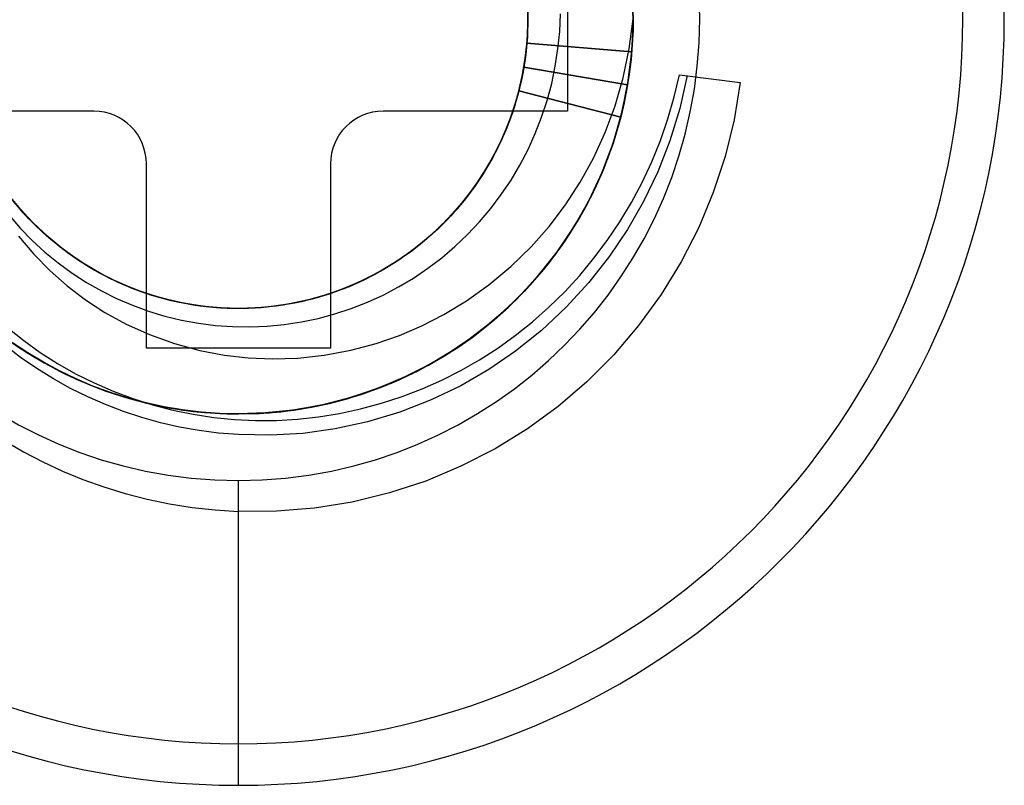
# Model space of a CAD drawing. Header units: millimetres. Extents: x -93 to 0, y 0 to 191.
# Tile 25 of 150: x -8.43 to -4.69, y 28.29 to 31.2. Entities that reach past the tile are written whole.
import ezdxf

# ---------------------------------------------------------------- set-up
doc = ezdxf.new("R2010")
doc.units = ezdxf.units.MM
doc.layers.add('MAIN-1', color=7, linetype='Continuous')
doc.layers.add('MAIN-2', color=7, linetype='Continuous')

msp = doc.modelspace()

# ---------------------------------------------------------------- linework, layer by layer
at = {"layer": 'MAIN-1'}
for p, q in [((-6.35, 31.55), (-6.35, 30.85)), ((-8.15, 30.85), (-8.85, 30.85)), ((-6.35, 30.85), (-7.05, 30.85)), ((-7.95, 29.95), (-7.95, 30.65)), ((-7.25, 30.65), (-7.25, 29.95)), ((-7.25, 29.95), (-7.95, 29.95))]:
    msp.add_line(p, q, dxfattribs=at)
for centre, radius, start, end in [((-7.6, 31.2), 2.91, 90, 270), ((-7.6, 31.2), 2.91, 270, 90), ((-8.15, 30.65), 0.2, 0, 90), ((-7.05, 30.65), 0.2, 90, 180)]:
    msp.add_arc(centre, radius, start, end, dxfattribs=at)
at = {"layer": 'MAIN-2'}
for p, q in [((-6.5021, 31.2672), (-6.5002, 31.1876)), ((-6.5016, 31.2587), (-6.5003, 31.1779)), ((-6.5016, 31.2557), (-6.5002, 31.1881)), ((-6.5001, 31.1771), (-6.5005, 31.2401)), ((-6.1003, 31.175), (-6.101, 31.2504)), ((-6.5005, 31.2098), (-6.5026, 31.1301)), ((-6.5001, 31.2099), (-6.5022, 31.1303)), ((-6.5003, 31.2139), (-6.5021, 31.1327)), ((-6.5009, 31.2324), (-6.5013, 31.1527)), ((-6.3794, 31.1529), (-6.3765, 31.2199)), ((-6.1012, 31.1458), (-6.1003, 31.217)), ((-6.1012, 31.1448), (-6.1002, 31.2152)), ((-6.1003, 31.2127), (-6.1008, 31.157)), ((-6.1005, 31.1682), (-6.1007, 31.2385)), ((-6.1006, 31.1598), (-6.1004, 31.2309)), ((-6.5003, 31.1779), (-6.505, 31.0971)), ((-6.5002, 31.1876), (-6.5041, 31.108)), ((-6.5033, 31.114), (-6.5001, 31.1771)), ((-6.5002, 31.1881), (-6.503, 31.1205)), ((-6.5001, 31.2007), (-6.502, 31.1331)), ((-6.115, 31.0862), (-6.1002, 31.2)), ((-6.1036, 31.098), (-6.1005, 31.1682)), ((-6.1035, 31.0997), (-6.1003, 31.175)), ((-6.5026, 31.1301), (-6.5104, 31.0509)), ((-6.5022, 31.1303), (-6.5103, 31.0511)), ((-6.5021, 31.1327), (-6.51, 31.052)), ((-6.502, 31.1331), (-6.5082, 31.0658)), ((-6.5013, 31.1527), (-6.5075, 31.0732)), ((-6.386, 31.0862), (-6.3794, 31.1529)), ((-6.1055, 31.0745), (-6.1012, 31.1448)), ((-6.1054, 31.0745), (-6.1012, 31.1458)), ((-6.1042, 31.089), (-6.1006, 31.1598)), ((-6.1008, 31.157), (-6.1035, 31.1013)), ((-6.505, 31.0971), (-6.5157, 31.0166)), ((-6.5041, 31.108), (-6.5118, 31.0408)), ((-6.5102, 31.0511), (-6.5033, 31.114)), ((-6.503, 31.1205), (-6.5099, 31.0533)), ((-6.5041, 31.108), (-6.1054, 31.0745)), ((-6.5041, 31.108), (-6.5041, 31.108)), ((-6.1055, 31.0745), (-6.5041, 31.108)), ((-6.1104, 31.0246), (-6.1035, 31.0997)), ((-6.11, 31.0281), (-6.1036, 31.098)), ((-6.1035, 31.1013), (-6.1081, 31.0459)), ((-6.5099, 31.0533), (-6.5209, 30.9866)), ((-6.5075, 31.0732), (-6.5194, 30.9945)), ((-6.5082, 31.0658), (-6.5186, 30.999)), ((-6.3962, 31.0201), (-6.386, 31.0862)), ((-6.1379, 30.9764), (-6.115, 31.0862)), ((-6.12, 30.9572), (-6.1055, 31.0745)), ((-6.1195, 30.959), (-6.1054, 31.0745)), ((-6.1111, 31.0187), (-6.1042, 31.089)), ((-6.5157, 31.0166), (-6.5317, 30.9386)), ((-6.5103, 31.0511), (-6.5241, 30.9726)), ((-6.51, 31.052), (-6.524, 30.9721)), ((-6.5104, 31.0509), (-6.5239, 30.9725)), ((-6.5118, 31.0408), (-6.5235, 30.9742)), ((-6.5207, 30.9885), (-6.5102, 31.0511)), ((-6.5158, 31.0166), (-6.1212, 30.9499)), ((-6.5157, 31.0166), (-6.5158, 31.0166)), ((-6.1212, 30.9499), (-6.5157, 31.0166)), ((-6.4099, 30.9547), (-6.3962, 31.0201)), ((-6.1213, 30.9491), (-6.1111, 31.0187)), ((-6.1212, 30.9499), (-6.1104, 31.0246)), ((-6.1197, 30.9587), (-6.11, 31.0281)), ((-6.1081, 31.0459), (-6.1149, 30.9906)), ((-6.5194, 30.9945), (-6.5371, 30.9169)), ((-6.5209, 30.9866), (-6.5361, 30.9207)), ((-6.5348, 30.9265), (-6.5207, 30.9885)), ((-6.5186, 30.999), (-6.5331, 30.9329)), ((-6.1149, 30.9906), (-6.1237, 30.9357)), ((-5.9441, 30.9038), (-5.9239, 30.9883)), ((-5.9239, 30.9883), (-5.6938, 30.9592)), ((-5.9239, 30.9883), (-5.9239, 30.9883)), ((-5.8948, 30.9846), (-5.9234, 30.8594)), ((-6.524, 30.9721), (-6.5438, 30.8935)), ((-6.5241, 30.9726), (-6.5435, 30.8953)), ((-6.5239, 30.9725), (-6.543, 30.8955)), ((-6.5235, 30.9742), (-6.5393, 30.9085)), ((-6.4272, 30.8903), (-6.4099, 30.9547)), ((-6.1687, 30.8703), (-6.1379, 30.9764)), ((-6.1437, 30.8417), (-6.12, 30.9572)), ((-6.1212, 30.9499), (-6.1435, 30.8418)), ((-6.1427, 30.8448), (-6.1195, 30.959)), ((-6.1347, 30.88), (-6.1213, 30.9491)), ((-6.1325, 30.8899), (-6.1197, 30.9587)), ((-5.6938, 30.9592), (-5.7169, 30.8172)), ((-6.5371, 30.9169), (-6.5605, 30.8408)), ((-6.5393, 30.9085), (-6.5592, 30.8439)), ((-6.5348, 30.9265), (-6.5578, 30.8489)), ((-6.5361, 30.9207), (-6.5553, 30.8559)), ((-6.5317, 30.9386), (-6.5533, 30.8619)), ((-6.5331, 30.9329), (-6.5515, 30.8679)), ((-6.5348, 30.9265), (-6.1473, 30.827)), ((-6.5348, 30.9265), (-6.5348, 30.9265)), ((-6.1472, 30.827), (-6.5347, 30.9265)), ((-6.1455, 30.8342), (-6.1276, 30.9146)), ((-6.1237, 30.9357), (-6.1345, 30.8811)), ((-5.9685, 30.8204), (-5.9441, 30.9038)), ((-6.5515, 30.8679), (-6.574, 30.8041)), ((-6.5438, 30.8935), (-6.5693, 30.8167)), ((-6.5435, 30.8953), (-6.5683, 30.8196)), ((-6.543, 30.8955), (-6.5677, 30.8202)), ((-6.448, 30.8269), (-6.4272, 30.8903)), ((-6.2068, 30.7683), (-6.1687, 30.8703)), ((-6.1514, 30.8117), (-6.1347, 30.88)), ((-6.1486, 30.822), (-6.1325, 30.8899)), ((-6.1345, 30.8811), (-6.1473, 30.827)), ((-8.15, 30.85), (-8.15, 30.85)), ((-7.05, 30.85), (-7.05, 30.85)), ((-6.5605, 30.8408), (-6.5894, 30.7665)), ((-6.5578, 30.8489), (-6.5862, 30.7734)), ((-6.5592, 30.8439), (-6.5831, 30.7807)), ((-6.5533, 30.8619), (-6.5805, 30.7871)), ((-6.5553, 30.8559), (-6.5785, 30.7924)), ((-6.35, 30.85), (-6.35, 30.85)), ((-6.1763, 30.7286), (-6.1437, 30.8417)), ((-6.1748, 30.7325), (-6.1427, 30.8448)), ((-6.1435, 30.8418), (-6.1738, 30.7356)), ((-6.1678, 30.755), (-6.1455, 30.8342)), ((-5.9234, 30.8594), (-5.9609, 30.7377)), ((-6.5785, 30.7924), (-6.6055, 30.7304)), ((-6.5693, 30.8167), (-6.6002, 30.7423)), ((-6.574, 30.8041), (-6.6002, 30.7417)), ((-6.5683, 30.8196), (-6.5985, 30.7458)), ((-6.5677, 30.8202), (-6.5978, 30.747)), ((-6.4722, 30.7648), (-6.448, 30.8269)), ((-6.1473, 30.827), (-6.1766, 30.7269)), ((-6.1712, 30.7441), (-6.1514, 30.8117)), ((-6.1698, 30.7479), (-6.1472, 30.827)), ((-6.1677, 30.755), (-6.1486, 30.822)), ((-5.997, 30.7385), (-5.9685, 30.8204)), ((-5.7169, 30.8172), (-5.751, 30.6775)), ((-6.5894, 30.7665), (-6.6235, 30.6945)), ((-6.5862, 30.7734), (-6.62, 30.7004)), ((-6.5805, 30.7871), (-6.613, 30.7144)), ((-6.5831, 30.7807), (-6.6109, 30.719)), ((-6.4998, 30.7042), (-6.4722, 30.7648)), ((-6.2515, 30.6714), (-6.2068, 30.7683)), ((-6.1944, 30.6771), (-6.1678, 30.755)), ((-6.1899, 30.6891), (-6.1677, 30.755)), ((-6.6109, 30.719), (-6.6423, 30.6591)), ((-6.6055, 30.7304), (-6.6363, 30.6701)), ((-6.6002, 30.7423), (-6.6361, 30.6708)), ((-6.5985, 30.7458), (-6.6339, 30.6744)), ((-6.5978, 30.747), (-6.6331, 30.6761)), ((-6.6002, 30.7417), (-6.6302, 30.6811)), ((-6.2177, 30.6183), (-6.1763, 30.7286)), ((-6.2157, 30.6227), (-6.1748, 30.7325)), ((-6.1766, 30.7269), (-6.2129, 30.6292)), ((-6.1738, 30.7356), (-6.2119, 30.632)), ((-6.1967, 30.6704), (-6.1698, 30.7479)), ((-6.1942, 30.6775), (-6.1712, 30.7441)), ((-6.0298, 30.658), (-5.997, 30.7385)), ((-5.9609, 30.7377), (-6.0071, 30.62)), ((-6.6302, 30.6811), (-6.6638, 30.6225)), ((-6.6235, 30.6945), (-6.6627, 30.6251)), ((-6.62, 30.7004), (-6.6591, 30.6303)), ((-6.613, 30.7144), (-6.6509, 30.6444)), ((-6.5305, 30.6453), (-6.4998, 30.7042)), ((-6.2152, 30.6242), (-6.1899, 30.6891)), ((-7.95, 30.65), (-7.95, 30.65)), ((-7.25, 30.65), (-7.25, 30.65)), ((-6.6509, 30.6444), (-6.6937, 30.5772)), ((-6.6423, 30.6591), (-6.6774, 30.6013)), ((-6.6361, 30.6708), (-6.6766, 30.6026)), ((-6.6339, 30.6744), (-6.6744, 30.6058)), ((-6.6331, 30.6761), (-6.6734, 30.6079)), ((-6.6363, 30.6701), (-6.6706, 30.6118)), ((-6.5644, 30.5882), (-6.5305, 30.6453)), ((-6.302, 30.58), (-6.2515, 30.6714)), ((-6.2279, 30.5944), (-6.1967, 30.6704)), ((-6.2252, 30.6008), (-6.1944, 30.6771)), ((-6.2202, 30.6119), (-6.1942, 30.6775)), ((-6.0666, 30.5794), (-6.0298, 30.658)), ((-5.751, 30.6775), (-5.7958, 30.5408)), ((-6.6744, 30.6058), (-6.7197, 30.5404)), ((-6.6734, 30.6079), (-6.7185, 30.5427)), ((-6.6706, 30.6118), (-6.7084, 30.5558)), ((-6.6627, 30.6251), (-6.7067, 30.5587)), ((-6.6591, 30.6303), (-6.7032, 30.5633)), ((-6.6638, 30.6225), (-6.701, 30.5661)), ((-6.2678, 30.5114), (-6.2177, 30.6183)), ((-6.2655, 30.5159), (-6.2157, 30.6227)), ((-6.2119, 30.632), (-6.2577, 30.5312)), ((-6.2129, 30.6292), (-6.2559, 30.5344)), ((-6.2494, 30.5476), (-6.2202, 30.6119)), ((-6.2435, 30.5605), (-6.2152, 30.6242)), ((-6.0071, 30.62), (-6.061, 30.5073)), ((-6.6937, 30.5772), (-6.7413, 30.5132)), ((-6.6766, 30.6026), (-6.7217, 30.5378)), ((-6.6774, 30.6013), (-6.7159, 30.5457)), ((-6.6013, 30.5332), (-6.5644, 30.5882)), ((-6.358, 30.4938), (-6.302, 30.58)), ((-6.2634, 30.5199), (-6.2279, 30.5944)), ((-6.2601, 30.5264), (-6.2252, 30.6008)), ((-6.1071, 30.5031), (-6.0666, 30.5794)), ((-8.4209, 30.4682), (-8.4716, 30.5297)), ((-6.7217, 30.5378), (-6.7714, 30.4765)), ((-6.7197, 30.5404), (-6.7698, 30.4785)), ((-6.7185, 30.5427), (-6.7682, 30.4807)), ((-6.7159, 30.5457), (-6.7578, 30.4926)), ((-6.7067, 30.5587), (-6.7554, 30.4956)), ((-6.7032, 30.5633), (-6.752, 30.4999)), ((-6.7084, 30.5558), (-6.7496, 30.5022)), ((-6.701, 30.5661), (-6.7417, 30.5121)), ((-6.6412, 30.4802), (-6.6013, 30.5332)), ((-6.2577, 30.5312), (-6.3114, 30.4331)), ((-6.2559, 30.5344), (-6.3054, 30.4429)), ((-6.2816, 30.4847), (-6.2494, 30.5476)), ((-6.2748, 30.4979), (-6.2435, 30.5605)), ((-5.7958, 30.5408), (-5.8513, 30.4075)), ((-8.426, 30.4736), (-8.469, 30.5258)), ((-8.4175, 30.4642), (-8.4611, 30.5159)), ((-8.409, 30.455), (-8.4533, 30.5061)), ((-8.3976, 30.4426), (-8.4504, 30.5023)), ((-8.3963, 30.4415), (-8.4498, 30.5018)), ((-6.7554, 30.4956), (-6.8085, 30.4362)), ((-6.752, 30.4999), (-6.8052, 30.4402)), ((-6.7578, 30.4926), (-6.8028, 30.4421)), ((-6.7496, 30.5022), (-6.7941, 30.4513)), ((-6.7413, 30.5132), (-6.7933, 30.4528)), ((-6.7417, 30.5121), (-6.7857, 30.4607)), ((-6.4196, 30.4123), (-6.358, 30.4938)), ((-6.3261, 30.4088), (-6.2678, 30.5114)), ((-6.3233, 30.4131), (-6.2655, 30.5159)), ((-6.3091, 30.4366), (-6.2748, 30.4979)), ((-6.303, 30.4472), (-6.2634, 30.5199)), ((-6.299, 30.454), (-6.2601, 30.5264)), ((-6.1512, 30.4295), (-6.1071, 30.5031)), ((-6.061, 30.5073), (-6.1218, 30.4006)), ((-8.4714, 30.4546), (-8.4289, 30.4056)), ((-8.3865, 30.4315), (-8.4399, 30.4903)), ((-8.3817, 30.4267), (-8.4357, 30.4853)), ((-8.3775, 30.4219), (-8.432, 30.4807)), ((-8.3798, 30.4242), (-8.426, 30.4736)), ((-8.3658, 30.4106), (-8.4209, 30.4682)), ((-8.3708, 30.4153), (-8.4175, 30.4642)), ((-8.3617, 30.4066), (-8.409, 30.455)), ((-6.7857, 30.4607), (-6.8327, 30.4121)), ((-6.7714, 30.4765), (-6.8255, 30.4189)), ((-6.7698, 30.4785), (-6.8243, 30.4204)), ((-6.7682, 30.4807), (-6.8221, 30.4225)), ((-6.684, 30.4296), (-6.6412, 30.4802)), ((-6.3167, 30.4233), (-6.2816, 30.4847)), ((-8.3406, 30.387), (-8.3976, 30.4426)), ((-8.3385, 30.3853), (-8.3963, 30.4415)), ((-8.3291, 30.3767), (-8.3865, 30.4315)), ((-8.3236, 30.3721), (-8.3817, 30.4267)), ((-8.3307, 30.3778), (-8.3798, 30.4242)), ((-8.3189, 30.3675), (-8.3775, 30.4219)), ((-6.8255, 30.4189), (-6.8837, 30.3654)), ((-6.8243, 30.4204), (-6.8829, 30.3664)), ((-6.8221, 30.4225), (-6.8801, 30.3683)), ((-6.8085, 30.4362), (-6.8658, 30.3809)), ((-6.8052, 30.4402), (-6.8623, 30.3846)), ((-6.8028, 30.4421), (-6.8508, 30.3946)), ((-6.7933, 30.4528), (-6.8495, 30.3963)), ((-6.7941, 30.4513), (-6.8417, 30.4033)), ((-6.7295, 30.3813), (-6.684, 30.4296)), ((-6.3114, 30.4331), (-6.3725, 30.3388)), ((-6.3054, 30.4429), (-6.3612, 30.3547)), ((-6.3548, 30.3637), (-6.3167, 30.4233)), ((-6.3467, 30.3764), (-6.303, 30.4472)), ((-6.3463, 30.3769), (-6.3091, 30.4366)), ((-6.1986, 30.3589), (-6.1512, 30.4295)), ((-8.4289, 30.4056), (-8.3836, 30.3591)), ((-8.3212, 30.3694), (-8.3708, 30.4153)), ((-8.3068, 30.3572), (-8.3658, 30.4106)), ((-8.3115, 30.3613), (-8.3617, 30.4066)), ((-8.2797, 30.3356), (-8.3406, 30.387)), ((-8.2771, 30.3336), (-8.3385, 30.3853)), ((-6.8658, 30.3809), (-6.927, 30.33)), ((-6.8623, 30.3846), (-6.9231, 30.3334)), ((-6.8495, 30.3963), (-6.9095, 30.3439)), ((-6.8508, 30.3946), (-6.9018, 30.3501)), ((-6.8417, 30.4033), (-6.8921, 30.3582)), ((-6.8327, 30.4121), (-6.8826, 30.3664)), ((-6.7775, 30.3357), (-6.7295, 30.3813)), ((-6.4882, 30.3346), (-6.4196, 30.4123)), ((-6.3917, 30.3116), (-6.3261, 30.4088)), ((-6.3886, 30.3156), (-6.3233, 30.4131)), ((-6.1218, 30.4006), (-6.1904, 30.2987)), ((-5.8513, 30.4075), (-5.9174, 30.2779)), ((-8.4361, 30.3756), (-8.3779, 30.3064)), ((-8.3836, 30.3591), (-8.3356, 30.315)), ((-8.2787, 30.3345), (-8.3307, 30.3778)), ((-8.268, 30.3262), (-8.3291, 30.3767)), ((-8.2618, 30.3217), (-8.3236, 30.3721)), ((-8.2688, 30.3267), (-8.3212, 30.3694)), ((-8.2564, 30.3175), (-8.3189, 30.3675)), ((-8.2587, 30.3191), (-8.3115, 30.3613)), ((-8.244, 30.3082), (-8.3068, 30.3572)), ((-6.9095, 30.3439), (-6.9732, 30.2961)), ((-6.9018, 30.3501), (-6.9554, 30.3089)), ((-6.8837, 30.3654), (-6.9457, 30.3162)), ((-6.8829, 30.3664), (-6.9452, 30.3167)), ((-6.8921, 30.3582), (-6.9452, 30.3164)), ((-6.8801, 30.3683), (-6.9419, 30.3186)), ((-6.8826, 30.3664), (-6.9352, 30.3239)), ((-6.3612, 30.3547), (-6.4233, 30.2704)), ((-6.3956, 30.306), (-6.3548, 30.3637)), ((-6.3952, 30.3069), (-6.3481, 30.3743)), ((-6.3863, 30.3188), (-6.3463, 30.3769)), ((-6.2494, 30.2912), (-6.1986, 30.3589)), ((-8.3779, 30.3064), (-8.316, 30.2433)), ((-8.3356, 30.315), (-8.2851, 30.2737)), ((-8.2153, 30.2887), (-8.2797, 30.3356)), ((-8.2242, 30.2945), (-8.2787, 30.3345)), ((-8.2125, 30.2867), (-8.2771, 30.3336)), ((-8.2139, 30.2873), (-8.2688, 30.3267)), ((-8.2035, 30.2803), (-8.268, 30.3262)), ((-8.1966, 30.276), (-8.2618, 30.3217)), ((-8.2034, 30.2803), (-8.2587, 30.3191)), ((-8.1905, 30.2723), (-8.2564, 30.3175)), ((-8.1777, 30.2641), (-8.244, 30.3082)), ((-6.9554, 30.3089), (-7.0114, 30.271)), ((-6.9457, 30.3162), (-7.0111, 30.2714)), ((-6.9452, 30.3167), (-7.0109, 30.2715)), ((-6.9419, 30.3186), (-7.0071, 30.2736)), ((-6.9452, 30.3164), (-7.0008, 30.2778)), ((-6.927, 30.33), (-6.9918, 30.2837)), ((-6.9352, 30.3239), (-6.9902, 30.2846)), ((-6.9231, 30.3334), (-6.9873, 30.2866)), ((-6.8278, 30.2929), (-6.7775, 30.3357)), ((-6.5652, 30.26), (-6.4882, 30.3346)), ((-6.4644, 30.2205), (-6.3917, 30.3116)), ((-6.461, 30.2239), (-6.3886, 30.3156)), ((-6.4461, 30.2419), (-6.3952, 30.3069)), ((-6.3725, 30.3388), (-6.4403, 30.2493)), ((-6.4391, 30.2503), (-6.3956, 30.306)), ((-6.4292, 30.2625), (-6.3863, 30.3188)), ((-8.2851, 30.2737), (-8.2323, 30.2352)), ((-8.1674, 30.2579), (-8.2242, 30.2945)), ((-8.1477, 30.2465), (-8.2153, 30.2887)), ((-8.1566, 30.2514), (-8.2139, 30.2873)), ((-8.1452, 30.2449), (-8.2125, 30.2867)), ((-8.1358, 30.2394), (-8.2035, 30.2803)), ((-8.1457, 30.245), (-8.2034, 30.2803)), ((-8.1283, 30.2352), (-8.1966, 30.276)), ((-8.1218, 30.2321), (-8.1905, 30.2723)), ((-7.0109, 30.2715), (-7.0796, 30.2312)), ((-7.0111, 30.2714), (-7.0796, 30.2313)), ((-7.0071, 30.2736), (-7.0753, 30.2335)), ((-7.0114, 30.271), (-7.0696, 30.2366)), ((-6.9918, 30.2837), (-7.0599, 30.2422)), ((-7.0008, 30.2778), (-7.0586, 30.2426)), ((-6.9873, 30.2866), (-7.055, 30.2445)), ((-6.9902, 30.2846), (-7.0476, 30.2488)), ((-6.9732, 30.2961), (-7.0402, 30.2531)), ((-6.8803, 30.253), (-6.8278, 30.2929)), ((-6.4233, 30.2704), (-6.4911, 30.1905)), ((-6.3034, 30.2263), (-6.2494, 30.2912)), ((-6.1904, 30.2987), (-6.2685, 30.1998)), ((-5.9174, 30.2779), (-5.9938, 30.1534)), ((-8.316, 30.2433), (-8.2508, 30.186)), ((-8.2323, 30.2352), (-8.1776, 30.1998)), ((-8.1084, 30.2249), (-8.1777, 30.2641)), ((-8.1084, 30.2248), (-8.1674, 30.2579)), ((-8.0972, 30.219), (-8.1566, 30.2514)), ((-8.0772, 30.2092), (-8.1477, 30.2465)), ((-8.086, 30.2133), (-8.1457, 30.245)), ((-8.0755, 30.2081), (-8.1452, 30.2449)), ((-8.0653, 30.2035), (-8.1358, 30.2394)), ((-8.0571, 30.1995), (-8.1283, 30.2352)), ((-8.0506, 30.197), (-8.1218, 30.2321)), ((-7.0796, 30.2312), (-7.1511, 30.1959)), ((-7.0796, 30.2313), (-7.151, 30.1961)), ((-7.0753, 30.2335), (-7.1462, 30.1984)), ((-7.0599, 30.2422), (-7.1307, 30.2056)), ((-7.0696, 30.2366), (-7.1298, 30.2058)), ((-7.055, 30.2445), (-7.1258, 30.2074)), ((-7.0586, 30.2426), (-7.1184, 30.2111)), ((-7.0402, 30.2531), (-7.1102, 30.2152)), ((-7.0476, 30.2488), (-7.1071, 30.2166)), ((-6.9349, 30.2161), (-6.8803, 30.253)), ((-6.6482, 30.1905), (-6.5652, 30.26)), ((-6.4403, 30.2493), (-6.5143, 30.1654)), ((-6.5005, 30.1798), (-6.4461, 30.2419)), ((-6.4852, 30.1967), (-6.4391, 30.2503)), ((-6.4749, 30.2082), (-6.4292, 30.2625)), ((-8.1776, 30.1998), (-8.1211, 30.1676)), ((-8.0364, 30.1907), (-8.1084, 30.2249)), ((-8.0475, 30.1953), (-8.1084, 30.2248)), ((-8.036, 30.1903), (-8.0972, 30.219)), ((-8.0244, 30.1854), (-8.086, 30.2133)), ((-8.0043, 30.1771), (-8.0772, 30.2092)), ((-8.0034, 30.1766), (-8.0755, 30.2081)), ((-7.9923, 30.1727), (-8.0653, 30.2035)), ((-7.9834, 30.1692), (-8.0571, 30.1995)), ((-7.9772, 30.1671), (-8.0506, 30.197)), ((-7.9849, 30.1696), (-8.0475, 30.1953)), ((-7.151, 30.1961), (-7.225, 30.1661)), ((-7.1511, 30.1959), (-7.2248, 30.166)), ((-7.1462, 30.1984), (-7.2192, 30.1685)), ((-7.1307, 30.2056), (-7.2039, 30.1742)), ((-7.1258, 30.2074), (-7.1993, 30.1757)), ((-7.1298, 30.2058), (-7.1918, 30.1787)), ((-7.1102, 30.2152), (-7.1829, 30.1824)), ((-7.1184, 30.2111), (-7.18, 30.1833)), ((-7.1071, 30.2166), (-7.1684, 30.1882)), ((-6.9915, 30.1823), (-6.9349, 30.2161)), ((-6.544, 30.1351), (-6.4644, 30.2205)), ((-6.5407, 30.138), (-6.461, 30.2239)), ((-6.5337, 30.1454), (-6.4852, 30.1967)), ((-6.5233, 30.1559), (-6.4749, 30.2082)), ((-6.3605, 30.1643), (-6.3034, 30.2263)), ((-6.2685, 30.1998), (-6.3554, 30.1049)), ((-8.2508, 30.186), (-8.1817, 30.1337)), ((-8.1211, 30.1676), (-8.063, 30.1386)), ((-7.9621, 30.1618), (-8.0364, 30.1907)), ((-7.9731, 30.1654), (-8.036, 30.1903)), ((-7.9612, 30.1612), (-8.0244, 30.1854)), ((-7.9293, 30.1504), (-8.0043, 30.1771)), ((-7.929, 30.1504), (-8.0034, 30.1766)), ((-7.917, 30.1471), (-7.9923, 30.1727)), ((-7.9209, 30.1479), (-7.9849, 30.1696)), ((-7.9078, 30.1443), (-7.9834, 30.1692)), ((-7.902, 30.1425), (-7.9772, 30.1671)), ((-7.9088, 30.1444), (-7.9731, 30.1654)), ((-7.886, 30.1382), (-7.9621, 30.1618)), ((-7.8967, 30.141), (-7.9612, 30.1612)), ((-7.2577, 30.155), (-7.3343, 30.133)), ((-7.2553, 30.1555), (-7.3201, 30.1362)), ((-7.2433, 30.1595), (-7.3079, 30.1396)), ((-7.225, 30.1661), (-7.3011, 30.1414)), ((-7.2248, 30.166), (-7.3006, 30.1416)), ((-7.2314, 30.1637), (-7.2958, 30.1431)), ((-7.2192, 30.1685), (-7.294, 30.1438)), ((-7.2039, 30.1742), (-7.2792, 30.1481)), ((-7.1993, 30.1757), (-7.2749, 30.1494)), ((-7.1829, 30.1824), (-7.2577, 30.155)), ((-7.1918, 30.1787), (-7.2553, 30.1555)), ((-7.18, 30.1833), (-7.2433, 30.1595)), ((-7.1684, 30.1882), (-7.2314, 30.1637)), ((-7.05, 30.1516), (-6.9915, 30.1823)), ((-6.7336, 30.1295), (-6.6482, 30.1905)), ((-6.5143, 30.1654), (-6.5942, 30.0875)), ((-6.5742, 30.1059), (-6.5233, 30.1559)), ((-6.4911, 30.1905), (-6.5643, 30.1155)), ((-6.5584, 30.1208), (-6.5005, 30.1798)), ((-6.4205, 30.1054), (-6.3605, 30.1643)), ((-8.1817, 30.1337), (-8.1073, 30.0854)), ((-8.063, 30.1386), (-8.0033, 30.113)), ((-7.8525, 30.1294), (-7.9293, 30.1504)), ((-7.8529, 30.1297), (-7.929, 30.1504)), ((-7.8557, 30.1301), (-7.9209, 30.1479)), ((-7.8402, 30.127), (-7.917, 30.1471)), ((-7.8434, 30.1273), (-7.9088, 30.1444)), ((-7.8305, 30.1248), (-7.9078, 30.1443)), ((-7.8253, 30.1234), (-7.902, 30.1425)), ((-7.8311, 30.1247), (-7.8967, 30.141)), ((-7.8084, 30.1201), (-7.886, 30.1382)), ((-7.7895, 30.1165), (-7.8557, 30.1301)), ((-7.7754, 30.1144), (-7.8529, 30.1297)), ((-7.7743, 30.1141), (-7.8525, 30.1294)), ((-7.777, 30.1143), (-7.8434, 30.1273)), ((-7.7622, 30.1124), (-7.8402, 30.127)), ((-7.7646, 30.1124), (-7.8311, 30.1247)), ((-7.752, 30.111), (-7.8305, 30.1248)), ((-7.7473, 30.1099), (-7.8253, 30.1234)), ((-7.7297, 30.1077), (-7.8084, 30.1201)), ((-7.379, 30.1224), (-7.458, 30.1093)), ((-7.378, 30.1228), (-7.4566, 30.1097)), ((-7.3859, 30.1211), (-7.4527, 30.11)), ((-7.3702, 30.1245), (-7.4477, 30.1107)), ((-7.3736, 30.1237), (-7.4402, 30.1119)), ((-7.3562, 30.1275), (-7.4344, 30.1125)), ((-7.3521, 30.1287), (-7.4304, 30.1136)), ((-7.3613, 30.1264), (-7.4278, 30.1138)), ((-7.3343, 30.133), (-7.4123, 30.1165)), ((-7.3201, 30.1362), (-7.3859, 30.1211)), ((-7.3011, 30.1414), (-7.379, 30.1224)), ((-7.3006, 30.1416), (-7.378, 30.1228)), ((-7.3079, 30.1396), (-7.3736, 30.1237)), ((-7.294, 30.1438), (-7.3702, 30.1245)), ((-7.2958, 30.1431), (-7.3613, 30.1264)), ((-7.2792, 30.1481), (-7.3562, 30.1275)), ((-7.2749, 30.1494), (-7.3521, 30.1287)), ((-7.1712, 30.1003), (-7.11, 30.1242)), ((-7.11, 30.1242), (-7.05, 30.1516)), ((-6.8191, 30.0778), (-6.7336, 30.1295)), ((-6.6303, 30.056), (-6.544, 30.1351)), ((-6.6273, 30.0583), (-6.5407, 30.138)), ((-6.6192, 30.0652), (-6.5584, 30.1208)), ((-6.5844, 30.0965), (-6.5337, 30.1454)), ((-5.9938, 30.1534), (-6.0796, 30.0354)), ((-8.1073, 30.0854), (-8.0264, 30.0409)), ((-8.0033, 30.113), (-7.9421, 30.0907)), ((-7.9421, 30.0907), (-7.8796, 30.0718)), ((-7.7225, 30.107), (-7.7895, 30.1165)), ((-7.71, 30.1056), (-7.777, 30.1143)), ((-7.6968, 30.1047), (-7.7754, 30.1144)), ((-7.6952, 30.1045), (-7.7743, 30.1141)), ((-7.6974, 30.1043), (-7.7646, 30.1124)), ((-7.6836, 30.1034), (-7.7622, 30.1124)), ((-7.6727, 30.1027), (-7.752, 30.111)), ((-7.6684, 30.1022), (-7.7473, 30.1099)), ((-7.6503, 30.1012), (-7.7297, 30.1077)), ((-7.6551, 30.1016), (-7.7225, 30.107)), ((-7.6426, 30.1009), (-7.71, 30.1056)), ((-7.63, 30.1004), (-7.6974, 30.1043)), ((-7.6175, 30.1005), (-7.6968, 30.1047)), ((-7.6156, 30.1005), (-7.6952, 30.1045)), ((-7.6047, 30.1), (-7.6836, 30.1034)), ((-7.5931, 30.1002), (-7.6727, 30.1027)), ((-7.589, 30.1003), (-7.6684, 30.1022)), ((-7.5875, 30.1003), (-7.6551, 30.1016)), ((-7.5707, 30.1005), (-7.6503, 30.1012)), ((-7.5749, 30.1005), (-7.6426, 30.1009)), ((-7.5623, 30.1007), (-7.63, 30.1004)), ((-7.5377, 30.102), (-7.6175, 30.1005)), ((-7.536, 30.1023), (-7.6156, 30.1005)), ((-7.526, 30.1025), (-7.6047, 30.1)), ((-7.5135, 30.1035), (-7.5931, 30.1002)), ((-7.5096, 30.1041), (-7.589, 30.1003)), ((-7.5199, 30.1031), (-7.5875, 30.1003)), ((-7.5074, 30.1041), (-7.5749, 30.1005)), ((-7.4912, 30.1056), (-7.5707, 30.1005)), ((-7.4949, 30.1052), (-7.5623, 30.1007)), ((-7.458, 30.1093), (-7.5377, 30.102)), ((-7.4566, 30.1097), (-7.536, 30.1023)), ((-7.4477, 30.1107), (-7.526, 30.1025)), ((-7.4527, 30.11), (-7.5199, 30.1031)), ((-7.4344, 30.1125), (-7.5135, 30.1035)), ((-7.4304, 30.1136), (-7.5096, 30.1041)), ((-7.4402, 30.1119), (-7.5074, 30.1041)), ((-7.4278, 30.1138), (-7.4949, 30.1052)), ((-7.4123, 30.1165), (-7.4912, 30.1056)), ((-7.2336, 30.0797), (-7.1712, 30.1003)), ((-6.5942, 30.0875), (-6.6793, 30.016)), ((-6.5643, 30.1155), (-6.6422, 30.046)), ((-6.6371, 30.0501), (-6.5844, 30.0965)), ((-6.6273, 30.0584), (-6.5742, 30.1059)), ((-6.4831, 30.05), (-6.4205, 30.1054)), ((-6.3554, 30.1049), (-6.4489, 30.0174)), ((-7.8796, 30.0718), (-7.8161, 30.0563)), ((-7.8161, 30.0563), (-7.7519, 30.0444)), ((-7.7519, 30.0444), (-7.6873, 30.0362)), ((-7.426, 30.0394), (-7.3611, 30.0493)), ((-7.3611, 30.0493), (-7.2969, 30.0627)), ((-7.2969, 30.0627), (-7.2336, 30.0797)), ((-6.9035, 30.0344), (-6.8191, 30.0778)), ((-6.6422, 30.046), (-6.7243, 29.9823)), ((-6.7228, 29.9836), (-6.6303, 30.056)), ((-6.7198, 29.9856), (-6.6273, 30.0583)), ((-6.6938, 30.005), (-6.6348, 30.0521)), ((-6.6916, 30.0065), (-6.6371, 30.0501)), ((-6.6827, 30.0133), (-6.6192, 30.0652)), ((-6.6821, 30.0138), (-6.6273, 30.0584)), ((-6.548, 29.9982), (-6.4831, 30.05)), ((-8.4765, 30.0272), (-8.4161, 29.979)), ((-8.0264, 30.0409), (-7.9378, 30.0012)), ((-7.6873, 30.0362), (-7.6223, 30.0315)), ((-7.6223, 30.0315), (-7.5569, 30.0306)), ((-7.5569, 30.0306), (-7.4914, 30.0332)), ((-7.4914, 30.0332), (-7.426, 30.0394)), ((-6.9878, 29.9981), (-6.9035, 30.0344)), ((-6.6793, 30.016), (-6.7692, 29.9513)), ((-6.7478, 29.9657), (-6.6916, 30.0065)), ((-6.7385, 29.9722), (-6.6821, 30.0138)), ((-6.4489, 30.0174), (-6.5472, 29.9387)), ((-6.0796, 30.0354), (-6.1741, 29.9248)), ((-8.4644, 29.9741), (-8.4061, 29.9351)), ((-8.401, 29.932), (-8.459, 29.9705)), ((-8.4589, 29.9705), (-8.4009, 29.9319)), ((-8.4559, 29.9684), (-8.3978, 29.93)), ((-8.4558, 29.9685), (-8.3975, 29.9299)), ((-8.4557, 29.9681), (-8.3978, 29.9298)), ((-8.4161, 29.979), (-8.3529, 29.9337)), ((-7.9378, 30.0012), (-7.8427, 29.9675)), ((-7.0766, 29.9677), (-6.9878, 29.9981)), ((-6.8208, 29.9186), (-6.7228, 29.9836)), ((-6.8177, 29.9205), (-6.7198, 29.9856)), ((-6.7243, 29.9823), (-6.8104, 29.9247)), ((-6.7965, 29.9336), (-6.7385, 29.9722)), ((-6.7554, 29.9608), (-6.6938, 30.005)), ((-6.615, 29.9502), (-6.548, 29.9982)), ((-8.4277, 29.915), (-8.4871, 29.9603)), ((-8.4306, 29.9512), (-8.3909, 29.9257)), ((-8.4306, 29.9511), (-8.3634, 29.9089)), ((-8.4061, 29.9351), (-8.3461, 29.8989)), ((-8.3414, 29.8962), (-8.401, 29.932)), ((-8.4009, 29.9319), (-8.3411, 29.8961)), ((-8.3529, 29.9337), (-8.2871, 29.8917)), ((-7.95, 29.95), (-7.95, 29.95)), ((-7.8427, 29.9675), (-7.7464, 29.9411)), ((-7.7464, 29.9411), (-7.6537, 29.9231)), ((-7.2744, 29.9233), (-7.1734, 29.9424)), ((-7.25, 29.95), (-7.25, 29.95)), ((-7.1734, 29.9424), (-7.0766, 29.9677)), ((-6.7692, 29.9513), (-6.8632, 29.8937)), ((-6.8563, 29.8977), (-6.7965, 29.9336)), ((-6.8302, 29.9128), (-6.7627, 29.9556)), ((-6.8194, 29.9196), (-6.7554, 29.9608)), ((-6.8056, 29.9277), (-6.7478, 29.9657)), ((-6.684, 29.9059), (-6.615, 29.9502)), ((-6.5472, 29.9387), (-6.6492, 29.8688)), ((-8.3659, 29.8725), (-8.4277, 29.915)), ((-8.3978, 29.93), (-8.3379, 29.8942)), ((-8.3978, 29.9298), (-8.3381, 29.8943)), ((-8.3975, 29.9299), (-8.3373, 29.894)), ((-8.3909, 29.9257), (-8.3504, 29.9015)), ((-8.3634, 29.9089), (-8.2938, 29.8702)), ((-8.3504, 29.9015), (-8.3089, 29.8784)), ((-8.3461, 29.8989), (-8.2842, 29.8654)), ((-8.2801, 29.8632), (-8.3414, 29.8962)), ((-8.3411, 29.8961), (-8.2795, 29.863)), ((-8.3381, 29.8943), (-8.2768, 29.8615)), ((-8.3379, 29.8942), (-8.2764, 29.8613)), ((-8.3373, 29.894), (-8.2753, 29.8609)), ((-7.6537, 29.9231), (-7.5628, 29.9129)), ((-7.5628, 29.9129), (-7.4702, 29.9092)), ((-7.4702, 29.9092), (-7.3741, 29.9123)), ((-7.3741, 29.9123), (-7.2744, 29.9233)), ((-6.8632, 29.8937), (-6.9613, 29.8432)), ((-6.9235, 29.8616), (-6.8208, 29.9186)), ((-6.9203, 29.8631), (-6.8177, 29.9205)), ((-6.9181, 29.8644), (-6.8563, 29.8977)), ((-6.8104, 29.9247), (-6.9005, 29.8733)), ((-6.9001, 29.8737), (-6.8302, 29.9128)), ((-6.8853, 29.8816), (-6.8194, 29.9196)), ((-6.8652, 29.8924), (-6.8056, 29.9277)), ((-6.7548, 29.8653), (-6.684, 29.9059)), ((-6.1741, 29.9248), (-6.2764, 29.8224)), ((-8.3025, 29.8331), (-8.3659, 29.8725)), ((-8.3089, 29.8784), (-8.2666, 29.8566)), ((-8.2938, 29.8702), (-8.222, 29.8352)), ((-8.2871, 29.8917), (-8.2189, 29.853)), ((-8.2842, 29.8654), (-8.2203, 29.8347)), ((-8.2172, 29.833), (-8.2801, 29.8632)), ((-8.2795, 29.863), (-8.2164, 29.8327)), ((-8.2768, 29.8615), (-8.2137, 29.8316)), ((-8.2764, 29.8613), (-8.2132, 29.8312)), ((-8.2753, 29.8609), (-8.2115, 29.8307)), ((-8.2666, 29.8566), (-8.2234, 29.836)), ((-7.0301, 29.8128), (-6.9235, 29.8616)), ((-7.0272, 29.8138), (-6.9203, 29.8631)), ((-6.9005, 29.8733), (-6.9944, 29.828)), ((-6.99, 29.8298), (-6.9267, 29.8597)), ((-6.9818, 29.8337), (-6.9181, 29.8644)), ((-6.9723, 29.8381), (-6.9001, 29.8737)), ((-6.9527, 29.8472), (-6.8853, 29.8816)), ((-6.9267, 29.8597), (-6.8652, 29.8924)), ((-6.8274, 29.8284), (-6.7548, 29.8653)), ((-6.6492, 29.8688), (-6.7554, 29.8074)), ((-8.2379, 29.7971), (-8.3025, 29.8331)), ((-8.2234, 29.836), (-8.1794, 29.8168)), ((-8.222, 29.8352), (-8.1483, 29.804)), ((-8.2203, 29.8347), (-8.1548, 29.8067)), ((-8.2189, 29.853), (-8.1483, 29.8178)), ((-8.1528, 29.8057), (-8.2172, 29.833)), ((-8.2164, 29.8327), (-8.1517, 29.8053)), ((-8.2137, 29.8316), (-8.1491, 29.8044)), ((-8.2132, 29.8312), (-8.1487, 29.8041)), ((-8.2115, 29.8307), (-8.1463, 29.8033)), ((-6.9944, 29.828), (-7.0914, 29.7892)), ((-6.9613, 29.8432), (-7.0628, 29.8)), ((-7.0548, 29.8028), (-6.99, 29.8298)), ((-7.0471, 29.8059), (-6.9818, 29.8337)), ((-7.0466, 29.8062), (-6.9723, 29.8381)), ((-7.0216, 29.8163), (-6.9527, 29.8472)), ((-6.9019, 29.7953), (-6.8274, 29.8284)), ((-6.2764, 29.8224), (-6.3858, 29.7287)), ((-8.1724, 29.7647), (-8.2379, 29.7971)), ((-8.1752, 29.815), (-8.1298, 29.797)), ((-8.1548, 29.8067), (-8.0878, 29.7819)), ((-8.0869, 29.7813), (-8.1528, 29.8057)), ((-8.1517, 29.8053), (-8.0857, 29.7809)), ((-8.1491, 29.8044), (-8.0831, 29.7803)), ((-8.1487, 29.8041), (-8.0828, 29.78)), ((-8.1483, 29.8178), (-8.0758, 29.7862)), ((-8.1483, 29.804), (-8.0728, 29.7767)), ((-8.1463, 29.8033), (-8.0799, 29.7791)), ((-8.1298, 29.797), (-8.0838, 29.7805)), ((-8.0878, 29.7819), (-8.0196, 29.7602)), ((-8.0196, 29.76), (-8.0869, 29.7813)), ((-8.0857, 29.7809), (-8.0184, 29.7596)), ((-8.0758, 29.7862), (-8.0017, 29.7584)), ((-7.0914, 29.7892), (-7.1906, 29.7573)), ((-7.1817, 29.7596), (-7.1138, 29.7812)), ((-7.0628, 29.8), (-7.1674, 29.7642)), ((-7.1403, 29.7725), (-7.0301, 29.8128)), ((-7.1376, 29.7731), (-7.0272, 29.8138)), ((-7.1228, 29.7782), (-7.0466, 29.8062)), ((-7.1206, 29.7788), (-7.0548, 29.8028)), ((-7.1138, 29.7812), (-7.0471, 29.8059)), ((-6.9783, 29.7659), (-6.9019, 29.7953)), ((-6.7554, 29.8074), (-6.8681, 29.7533)), ((-8.1057, 29.7356), (-8.1724, 29.7647)), ((-8.0838, 29.7805), (-8.0372, 29.7655)), ((-8.0831, 29.7803), (-8.0158, 29.7591)), ((-8.0828, 29.78), (-8.0159, 29.759)), ((-8.0799, 29.7791), (-8.0124, 29.7581)), ((-8.0728, 29.7767), (-7.9959, 29.7535)), ((-8.0372, 29.7655), (-7.9901, 29.752)), ((-8.0196, 29.7602), (-7.9504, 29.7417)), ((-7.9513, 29.7419), (-8.0196, 29.76)), ((-8.0184, 29.7596), (-7.9501, 29.7415)), ((-8.0159, 29.759), (-7.948, 29.7412)), ((-8.0158, 29.7591), (-7.9475, 29.7411)), ((-8.0124, 29.7581), (-7.9442, 29.7404)), ((-8.0017, 29.7584), (-7.9263, 29.7345)), ((-7.9959, 29.7535), (-7.9179, 29.7344)), ((-7.9901, 29.752), (-7.9426, 29.74)), ((-7.1906, 29.7573), (-7.2914, 29.7325)), ((-7.2793, 29.7348), (-7.2005, 29.7544)), ((-7.2748, 29.736), (-7.1947, 29.7561)), ((-7.1674, 29.7642), (-7.2741, 29.7362)), ((-7.2549, 29.7403), (-7.1874, 29.758)), ((-7.2534, 29.7409), (-7.1403, 29.7725)), ((-7.2507, 29.7412), (-7.1376, 29.7731)), ((-7.2504, 29.7414), (-7.1817, 29.7596)), ((-7.2005, 29.7544), (-7.1228, 29.7782)), ((-7.1947, 29.7561), (-7.116, 29.7805)), ((-7.1874, 29.758), (-7.1206, 29.7788)), ((-7.0564, 29.7404), (-6.9783, 29.7659)), ((-6.8681, 29.7533), (-6.9874, 29.7069)), ((-8.0375, 29.7096), (-8.1057, 29.7356)), ((-7.9675, 29.6866), (-8.0375, 29.7096)), ((-7.882, 29.7269), (-7.9513, 29.7419)), ((-7.9504, 29.7417), (-7.8806, 29.7266)), ((-7.9501, 29.7415), (-7.881, 29.7267)), ((-7.948, 29.7412), (-7.8794, 29.7265)), ((-7.9475, 29.7411), (-7.8785, 29.7263)), ((-7.9442, 29.7404), (-7.8754, 29.7259)), ((-7.9426, 29.74), (-7.8947, 29.7296)), ((-7.9263, 29.7345), (-7.8497, 29.7146)), ((-7.9179, 29.7344), (-7.839, 29.7195)), ((-7.8121, 29.7153), (-7.882, 29.7269)), ((-7.881, 29.7267), (-7.8113, 29.7151)), ((-7.8806, 29.7266), (-7.8104, 29.7149)), ((-7.8794, 29.7265), (-7.8101, 29.7151)), ((-7.8785, 29.7263), (-7.809, 29.7148)), ((-7.8754, 29.7259), (-7.8065, 29.7146)), ((-7.8497, 29.7146), (-7.7723, 29.6987)), ((-7.839, 29.7195), (-7.7596, 29.7088)), ((-7.7417, 29.707), (-7.8121, 29.7153)), ((-7.8113, 29.7151), (-7.7412, 29.7068)), ((-7.8104, 29.7149), (-7.7402, 29.7067)), ((-7.8101, 29.7151), (-7.7403, 29.7069)), ((-7.809, 29.7148), (-7.7394, 29.7067)), ((-7.8065, 29.7146), (-7.7375, 29.7066)), ((-7.7596, 29.7088), (-7.6799, 29.7024)), ((-7.671, 29.702), (-7.7417, 29.707)), ((-7.7412, 29.7068), (-7.6707, 29.7019)), ((-7.7403, 29.7069), (-7.6702, 29.702)), ((-7.7402, 29.7067), (-7.67, 29.7017)), ((-7.7394, 29.7067), (-7.6697, 29.7018)), ((-7.7375, 29.7066), (-7.6687, 29.7018)), ((-7.5304, 29.7018), (-7.461, 29.7067)), ((-7.5299, 29.7019), (-7.4597, 29.7068)), ((-7.5196, 29.7023), (-7.4392, 29.7087)), ((-7.5185, 29.7025), (-7.437, 29.7091)), ((-7.3936, 29.7146), (-7.4967, 29.7038)), ((-7.3822, 29.7161), (-7.4911, 29.7041)), ((-7.484, 29.7047), (-7.3683, 29.7183)), ((-7.4826, 29.7048), (-7.3659, 29.7185)), ((-7.461, 29.7067), (-7.3918, 29.7147)), ((-7.4597, 29.7068), (-7.3897, 29.7149)), ((-7.4392, 29.7087), (-7.359, 29.7196)), ((-7.437, 29.7091), (-7.3557, 29.7203)), ((-7.2914, 29.7325), (-7.3936, 29.7146)), ((-7.3918, 29.7147), (-7.323, 29.7259)), ((-7.3897, 29.7149), (-7.3198, 29.7265)), ((-7.2741, 29.7362), (-7.3822, 29.7161)), ((-7.3683, 29.7183), (-7.2534, 29.7409)), ((-7.3659, 29.7185), (-7.2507, 29.7412)), ((-7.359, 29.7196), (-7.2793, 29.7348)), ((-7.3557, 29.7203), (-7.2748, 29.736)), ((-7.323, 29.7259), (-7.2549, 29.7403)), ((-7.3198, 29.7265), (-7.2504, 29.7414)), ((-7.2156, 29.7018), (-7.1357, 29.719)), ((-7.1357, 29.719), (-7.0564, 29.7404)), ((-6.9874, 29.7069), (-7.11, 29.6698)), ((-6.3858, 29.7287), (-6.5021, 29.6438)), ((-7.8961, 29.6667), (-7.9675, 29.6866)), ((-7.7723, 29.6987), (-7.694, 29.6869)), ((-7.694, 29.6869), (-7.6151, 29.6791)), ((-7.6799, 29.7024), (-7.6, 29.7002)), ((-7.6, 29.7003), (-7.671, 29.702)), ((-7.6707, 29.7019), (-7.6, 29.7002)), ((-7.6702, 29.702), (-7.6, 29.7003)), ((-7.67, 29.7017), (-7.6, 29.7001)), ((-7.6697, 29.7018), (-7.6, 29.7001)), ((-7.6687, 29.7018), (-7.6, 29.7002)), ((-7.6151, 29.6791), (-7.5356, 29.6755)), ((-7.6, 29.7003), (-7.4826, 29.7048)), ((-7.6, 29.7002), (-7.484, 29.7047)), ((-7.4911, 29.7041), (-7.6, 29.7001)), ((-7.4967, 29.7038), (-7.6, 29.7001)), ((-7.6, 29.7002), (-7.5185, 29.7025)), ((-7.6, 29.7002), (-7.5196, 29.7023)), ((-7.6, 29.7003), (-7.5299, 29.7019)), ((-7.6, 29.7002), (-7.5304, 29.7018)), ((-7.6, 29.7), (-7.6, 29.7)), ((-7.5356, 29.6755), (-7.4558, 29.6758)), ((-7.4558, 29.6758), (-7.3758, 29.6803)), ((-7.3758, 29.6803), (-7.2956, 29.6889)), ((-7.2956, 29.6889), (-7.2156, 29.7018)), ((-7.11, 29.6698), (-7.233, 29.6431)), ((-7.8235, 29.6502), (-7.8961, 29.6667)), ((-7.7498, 29.6371), (-7.8235, 29.6502)), ((-7.6753, 29.6275), (-7.7498, 29.6371)), ((-7.233, 29.6431), (-7.356, 29.6264)), ((-6.5021, 29.6438), (-6.6252, 29.5679)), ((-8.4884, 29.5983), (-8.417, 29.5566)), ((-7.6, 29.6215), (-7.6753, 29.6275)), ((-7.4786, 29.6193), (-7.6, 29.6215)), ((-7.356, 29.6264), (-7.4786, 29.6193)), ((-8.417, 29.5566), (-8.3438, 29.5183)), ((-6.6252, 29.5679), (-6.7545, 29.5015)), ((-8.3438, 29.5183), (-8.2686, 29.4831)), ((-8.2686, 29.4831), (-8.1914, 29.4512)), ((-6.7545, 29.5015), (-6.8885, 29.4454)), ((-8.1914, 29.4512), (-8.1121, 29.4227)), ((-7.6, 28.4475), (-7.6, 29.4475)), ((-7.6, 29.4475), (-7.6, 29.4475)), ((-6.8885, 29.4454), (-7.0264, 29.4)), ((-8.1121, 29.4227), (-8.0307, 29.3977)), ((-8.0307, 29.3977), (-7.9474, 29.3763)), ((-7.9474, 29.3763), (-7.8625, 29.3587)), ((-7.0264, 29.4), (-7.1678, 29.3656)), ((-7.8625, 29.3587), (-7.7762, 29.3451)), ((-7.7762, 29.3451), (-7.6887, 29.3355)), ((-7.6887, 29.3355), (-7.6, 29.3301)), ((-7.3115, 29.3423), (-7.4559, 29.3305)), ((-7.1678, 29.3656), (-7.3115, 29.3423)), ((-7.4559, 29.3305), (-7.6, 29.3301)), ((-7.6, 28.29), (-7.6, 29.3301)), ((-7.6, 28.4475), (-7.6, 28.4475)), ((-7.6, 28.29), (-7.6, 28.29))]:
    msp.add_line(p, q, dxfattribs=at)
for radius, start, end in [(2.7525, 90, 270), (2.7525, 270, 90), (1.7525, 90, 270), (1.7525, 270, 90), (1.5, 270, 76.1926), (1.5, 217.8063, 270)]:
    msp.add_arc((-7.6, 31.2), radius, start, end, dxfattribs=at)

doc.saveas('drawing.dxf')
